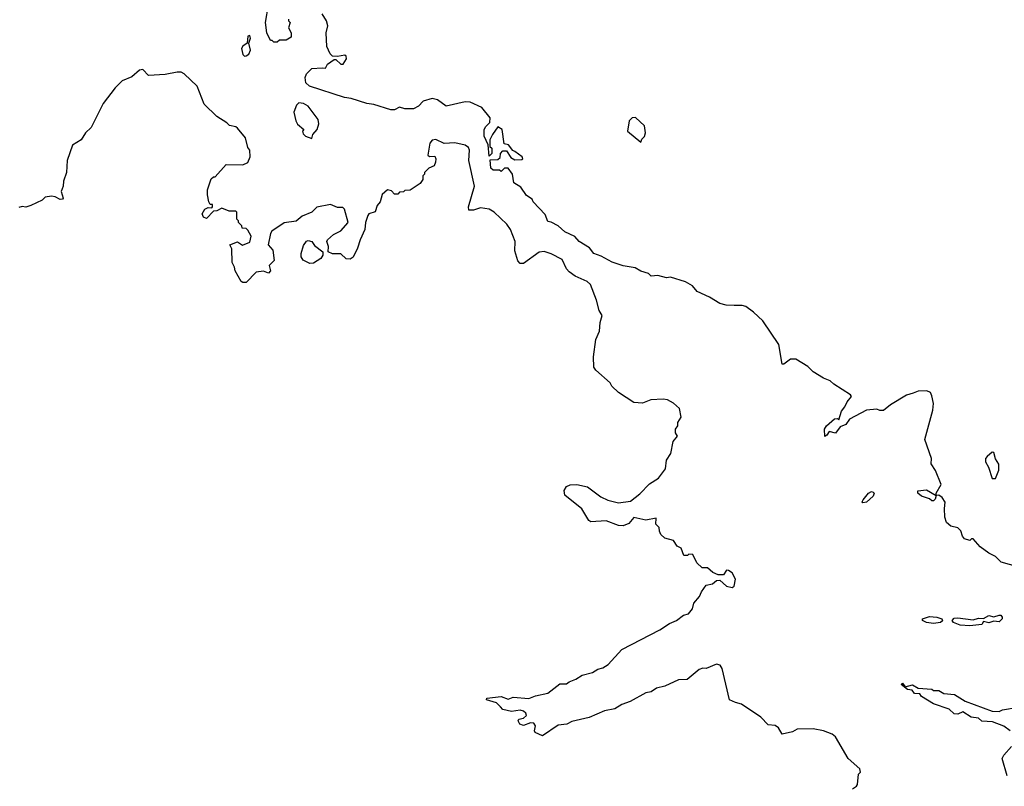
# Model space of a CAD drawing. Extents: x 2293139 to 2515392, y 824115 to 1006937.
# Tile 143 of 256: x 2410830 to 2416545, y 880284 to 884731. Entities that reach past the tile are written whole.
import ezdxf

# ---------------------------------------------------------------- set-up
doc = ezdxf.new("R2010")
doc.units = 0

msp = doc.modelspace()

# ---------------------------------------------------------------- linework, layer by layer
at = {"layer": '0CON10XD'}
for points in [[(2412390, 884735), (2412390, 884725), (2412400, 884715), (2412390, 884685), (2412406.7, 884655), (2412405, 884630), (2412377, 884613), (2412338.3, 884611.7), (2412325, 884600), (2412305, 884600), (2412295, 884610), (2412285, 884610), (2412264.4, 884655), (2412257.1, 884715), (2412273.8, 884815)], [(2412585, 884452.5), (2412605, 884450), (2412617, 884473), (2412655, 884500), (2412665, 884500), (2412695, 884472.5), (2412707, 884473), (2412727.5, 884505), (2412725, 884520), (2412716.4, 884526.4), (2412675, 884517.5), (2412645, 884520), (2412633, 884533), (2412613.8, 884575), (2412608.8, 884655), (2412618.8, 884695), (2412610, 884725), (2412586.2, 884766.2)], [(2412135, 884520), (2412145, 884522.5), (2412159.3, 884530.7), (2412170, 884555), (2412160, 884595), (2412169.2, 884625), (2412165, 884638.8), (2412153.8, 884635), (2412150, 884595), (2412125, 884577.5), (2412117.5, 884565), (2412125, 884530), (2412135, 884520)], [(2414965, 881436.7), (2414977.5, 881445), (2414984.2, 881485), (2414965, 881522), (2414945, 881536.2), (2414932.5, 881537.5), (2414915, 881510), (2414885, 881510), (2414853.9, 881523.9), (2414821.7, 881551.7), (2414791.7, 881551.7), (2414760, 881580), (2414738.3, 881628.3), (2414715, 881630), (2414707, 881623), (2414685, 881622.5), (2414670, 881665), (2414647, 881677), (2414625, 881710), (2414575, 881723.3), (2414552.5, 881745), (2414543.6, 881763.6), (2414542.5, 881785), (2414523.3, 881805), (2414525, 881840), (2414465, 881828), (2414395, 881843.1), (2414365, 881807.5), (2414333.9, 881793.9), (2414305, 881796.2), (2414235, 881824), (2414145, 881817.5), (2414133.3, 881825), (2414092.9, 881892.9), (2413995, 881972.5), (2413990.7, 881999.3), (2414005, 882022.5), (2414025, 882032.5), (2414065, 882033.8), (2414125, 882021.2), (2414203, 881963), (2414244.4, 881944.4), (2414305, 881929.2), (2414375, 881938.5), (2414429.6, 881980.4), (2414485, 882039.2), (2414538.5, 882071.5), (2414579.2, 882125), (2414584.4, 882175.6), (2414610, 882215), (2414623.3, 882285), (2414647.5, 882315), (2414637.5, 882335), (2414637.5, 882355), (2414650, 882375), (2414650, 882395), (2414670, 882425), (2414660, 882475), (2414626.1, 882506.1), (2414590, 882525), (2414565, 882530), (2414493.6, 882526.4), (2414445, 882507.5), (2414395, 882510), (2414305, 882567.5), (2414267.5, 882605), (2414257.5, 882625), (2414175, 882697.5), (2414163.3, 882715), (2414160, 882775), (2414174.6, 882875), (2414195.6, 882925), (2414198.6, 882975), (2414212, 883015), (2414193.8, 883045), (2414178.8, 883105), (2414144.3, 883194.3), (2414123.2, 883213.2), (2414055, 883244.3), (2414018.9, 883268.9), (2414003.1, 883285), (2413979.8, 883339.8), (2413915, 883372.8), (2413875, 883386.1), (2413845, 883382.2), (2413755, 883316), (2413736, 883316), (2413722.2, 883332.2), (2413705, 883390), (2413705.8, 883445), (2413679.6, 883515), (2413657.5, 883545), (2413585, 883613.9), (2413555, 883632), (2413505, 883639.4), (2413465, 883625.8), (2413436.7, 883626.7), (2413436, 883645), (2413470, 883765), (2413437.5, 883915), (2413441.1, 883975), (2413435, 883990), (2413415, 884003.3), (2413355, 884017.5), (2413293.9, 884013.9), (2413245, 884036.7), (2413225, 884032.5), (2413210, 884015), (2413200, 883945), (2413208.3, 883938.3), (2413239.5, 883939.5), (2413246.2, 883925), (2413243.3, 883905), (2413236.7, 883883.3), (2413205, 883870), (2413180, 883845), (2413180, 883835), (2413170, 883825), (2413170, 883805), (2413155, 883780), (2413097, 883743), (2413065, 883740), (2413057, 883733), (2413035, 883730), (2413025, 883720), (2413005, 883720), (2412988.3, 883738.3), (2412965, 883743.3), (2412933.3, 883716.7), (2412923.3, 883675), (2412906, 883654), (2412894, 883616), (2412857.5, 883605), (2412850, 883595), (2412837.1, 883555), (2412833.8, 883515), (2412806.2, 883455), (2412791.2, 883405), (2412765, 883353.3), (2412748.8, 883341.2), (2412725, 883343.8), (2412695, 883372.5), (2412645, 883373.3), (2412620, 883385), (2412622.5, 883415), (2412612.5, 883445), (2412617.5, 883455), (2412652.5, 883485), (2412693.9, 883506.1), (2412735.8, 883555), (2412715, 883632.5), (2412705, 883642.5), (2412675, 883642.5), (2412635, 883660), (2412555, 883643.3), (2412526.1, 883613.9), (2412469.3, 883590.7), (2412435, 883562.5), (2412365, 883552.5), (2412293.3, 883505), (2412285, 883490), (2412272.5, 883425), (2412300, 883395), (2412307.5, 883335), (2412277.5, 883305), (2412286.7, 883275), (2412275, 883260), (2412245, 883272.5), (2412203, 883267), (2412145, 883207.5), (2412125, 883206.7), (2412115, 883212.5), (2412080, 883275), (2412077.5, 883295), (2412063, 883323), (2412061.7, 883401.7), (2412050, 883425), (2412095, 883442.5), (2412123.6, 883423.6), (2412165, 883440), (2412173.3, 883475), (2412155, 883510), (2412145, 883520), (2412121.7, 883521.7), (2412120, 883535), (2412100, 883555), (2412100, 883565), (2412090, 883575), (2412090, 883615), (2412085, 883620), (2412045, 883620), (2412003, 883637), (2411975, 883622.5), (2411955, 883620), (2411915, 883577.5), (2411897.5, 883585), (2411890, 883605), (2411905, 883632.5), (2411925, 883642.5), (2411945, 883640), (2411950, 883645), (2411948.3, 883658.3), (2411935, 883660), (2411927.5, 883675), (2411920, 883715), (2411920, 883745), (2411941.7, 883808.3), (2411955, 883820), (2411965, 883820), (2412028.3, 883891.7), (2412125, 883890), (2412155, 883902.5), (2412167.5, 883935), (2412166.2, 883975), (2412155, 883990), (2412140, 884045), (2412095, 884102.5), (2412085, 884110), (2412047, 884117), (2412033, 884133), (2411975, 884170), (2411901.7, 884241.7), (2411860, 884345), (2411785, 884417.5), (2411766.4, 884426.4), (2411745, 884427.5), (2411675, 884413.3), (2411578.3, 884408.3), (2411545, 884442), (2411525, 884438), (2411480.7, 884399.3), (2411425, 884376.9), (2411385, 884336.8), (2411314.7, 884245), (2411264.3, 884145), (2411245, 884106.2), (2411212, 884075), (2411186.2, 884035), (2411136.1, 884003.9), (2411105.7, 883914.3), (2411102, 883845), (2411084, 883795), (2411083.3, 883765), (2411070, 883735), (2411082.5, 883695), (2411079.3, 883690.7), (2411065, 883687.5), (2411035, 883703.3), (2411015, 883706.7), (2410978.3, 883701.7), (2410960, 883685), (2410895, 883653.3), (2410865, 883643.3), (2410845, 883647.5), (2410825, 883642.5)], [(2416735, 881526.7), (2416527.5, 881585), (2416495, 881616.2), (2416455, 881636.7), (2416405, 881673.3), (2416365, 881720), (2416355, 881720), (2416345, 881710), (2416315, 881720), (2416302.5, 881735), (2416292.5, 881765), (2416275, 881782.5), (2416235, 881792.5), (2416210, 881815), (2416200, 881845), (2416197.5, 881895), (2416203, 881933), (2416185, 881960), (2416165, 881972.5), (2416150, 881970), (2416145, 881950), (2416135, 881940), (2416125, 881940), (2416111.7, 881951.7), (2416065, 881966.2), (2416042.5, 881985), (2416042.5, 881997.5), (2416093.6, 882003.6), (2416150, 881970), (2416150, 881985), (2416178.8, 882035), (2416146.2, 882115), (2416120, 882155), (2416122.5, 882185), (2416083.3, 882295), (2416131.4, 882465), (2416134.2, 882504.2), (2416125, 882550), (2416117.7, 882567.7), (2416095, 882578.8), (2416045, 882576), (2416015.7, 882564.3), (2415977.5, 882552.5), (2415885, 882497.5), (2415845, 882464.2), (2415823.8, 882463.8), (2415805, 882472.5), (2415745, 882466.7), (2415646.2, 882413.8), (2415625, 882382.5), (2415591.7, 882368.3), (2415565, 882332.5), (2415528.3, 882341.7), (2415515, 882320), (2415503, 882313), (2415502.5, 882355), (2415512.5, 882375), (2415560, 882415), (2415576.7, 882416.7), (2415585, 882410), (2415600.3, 882459.7), (2415620, 882485), (2415632.5, 882515), (2415657.5, 882545), (2415653.3, 882555), (2415555, 882616), (2415535, 882636), (2415495, 882651.4), (2415435, 882688.8), (2415405, 882718.8), (2415335, 882761.2), (2415305, 882761.2), (2415265, 882732.5), (2415255, 882732.5), (2415236.3, 882846.3), (2415144.1, 882984.1), (2415090, 883035), (2415045, 883067.5), (2415023.6, 883073.6), (2414976.8, 883073.2), (2414930, 883075), (2414893.3, 883085), (2414835, 883120.8), (2414762.5, 883155), (2414735, 883187.5), (2414695, 883210), (2414608.3, 883238.3), (2414585, 883233.8), (2414535, 883246.7), (2414495, 883243.3), (2414479.2, 883259.2), (2414435, 883273.3), (2414401.7, 883291.7), (2414333, 883303), (2414270, 883325), (2414205, 883360), (2414163.3, 883375), (2414137.5, 883407.5), (2414077.5, 883445), (2414053, 883473), (2413995, 883501.2), (2413955, 883536.2), (2413915, 883557.5), (2413895, 883560), (2413880.7, 883600.7), (2413810, 883675), (2413805, 883690), (2413771.7, 883711.7), (2413739.3, 883759.3), (2413697.5, 883785), (2413690, 883835), (2413665, 883870), (2413645, 883870), (2413625, 883850), (2413615, 883857.5), (2413578.3, 883858.3), (2413565, 883870), (2413561.7, 883918.3), (2413605, 883920), (2413618.3, 883931.7), (2413620, 883955), (2413635, 883970), (2413655, 883970), (2413681.7, 883931.7), (2413705, 883917.5), (2413745, 883920), (2413750, 883925), (2413747.5, 883935), (2413705, 883967.5), (2413693.3, 883973.3), (2413667.5, 884005), (2413641.7, 884011.7), (2413630, 884095), (2413605, 884110), (2413573.9, 884066.1), (2413560, 884035), (2413558.3, 884008.3), (2413560, 883995), (2413570, 883985), (2413570, 883955), (2413555, 883940), (2413550, 884005), (2413526.2, 884055), (2413526.4, 884093.6), (2413535, 884112.5), (2413560, 884135), (2413561.7, 884161.7), (2413512.3, 884222.3), (2413445, 884252.9), (2413415, 884254.3), (2413305, 884228.8), (2413255, 884267.1), (2413225, 884273.3), (2413171.1, 884258.9), (2413145, 884230), (2413116.4, 884213.6), (2413065, 884213.3), (2413035, 884223.3), (2413005, 884207.5), (2412985, 884207.5), (2412885, 884239.4), (2412845.4, 884244.6), (2412755, 884273.6), (2412715, 884280.5), (2412512.5, 884345), (2412491.2, 884365), (2412486.7, 884395), (2412495, 884417.5), (2412525, 884447.5), (2412585, 884452.5)], [(2412525, 884042.5), (2412532.5, 884065), (2412557.5, 884095), (2412567, 884127), (2412561.7, 884151.7), (2412505, 884228.8), (2412477.5, 884245), (2412450.8, 884249.2), (2412436.7, 884235), (2412422, 884195), (2412433.6, 884143.6), (2412442.5, 884125), (2412480, 884095), (2412472.5, 884085), (2412475, 884070), (2412490, 884055), (2412525, 884042.5)], [(2414435, 884020), (2414441.7, 884038.3), (2414457, 884053), (2414462.5, 884075), (2414456.7, 884115), (2414405, 884163.3), (2414385, 884162.5), (2414367.5, 884145), (2414357.5, 884085), (2414435, 884020)], [(2412515, 883316.7), (2412476.4, 883336.4), (2412463.3, 883355), (2412463.3, 883375), (2412478.3, 883421.7), (2412494.3, 883445.7), (2412505, 883451.2), (2412525, 883443.8), (2412541.7, 883421.7), (2412590, 883385), (2412590, 883365), (2412577.5, 883345), (2412535, 883318.8), (2412515, 883316.7)], [(2416495, 882070), (2416513, 882117), (2416513, 882153), (2416494.1, 882184.1), (2416485, 882220), (2416475, 882222.5), (2416445, 882197.5), (2416436.7, 882185), (2416436.4, 882166.4), (2416453.3, 882135), (2416475, 882070), (2416495, 882070)], [(2415725, 881927.5), (2415720, 881935), (2415726.7, 881945), (2415756.7, 881985), (2415775, 881993.8), (2415785, 881990), (2415790, 881985), (2415785, 881966.7), (2415745, 881932), (2415725, 881927.5)], [(2415665, 880270), (2415687.5, 880285), (2415692.5, 880295), (2415700, 880355), (2415710, 880365), (2415707.5, 880385), (2415640, 880445), (2415565, 880570), (2415546.1, 880586.1), (2415495, 880606.2), (2415435, 880616.7), (2415343.9, 880616.1), (2415315, 880600), (2415256.7, 880586.7), (2415235, 880623.3), (2415215, 880636.2), (2415175, 880640), (2415132.5, 880685), (2415019.7, 880759.7), (2414985, 880770), (2414950, 880785), (2414907, 880967), (2414896.4, 880986.4), (2414875, 880992.5), (2414815, 880968), (2414795, 880968.6), (2414775, 880960.6), (2414705, 880904.3), (2414655, 880900.8), (2414575, 880863.8), (2414526.1, 880853.9), (2414495, 880832.5), (2414465, 880826.2), (2414373.5, 880776.5), (2414325, 880758.9), (2414285, 880733.3), (2414225, 880721.5), (2414136.6, 880683.4), (2414035, 880660), (2414006.4, 880643.6), (2413955, 880638.8), (2413865, 880576.7), (2413822.5, 880595), (2413818.8, 880605), (2413824.2, 880635), (2413815, 880650.8), (2413795, 880652.5), (2413755, 880636.7), (2413732.5, 880645), (2413723.9, 880663.9), (2413727, 880673), (2413755, 880679.4), (2413771.9, 880695), (2413768, 880708), (2413755, 880720), (2413735, 880725.8), (2413685, 880717.5), (2413635, 880728.8), (2413620, 880745), (2413597.1, 880767.1), (2413539.2, 880785), (2413542.5, 880795), (2413625, 880804), (2413665, 880788.6), (2413695, 880801.3), (2413785, 880793.1), (2413825, 880809.1), (2413895, 880823.9), (2413965, 880877.5), (2414005, 880877.5), (2414019.3, 880890.7), (2414057.5, 880905), (2414095, 880928.8), (2414155, 880943.8), (2414185, 880963.3), (2414215, 880971.2), (2414245, 880990), (2414325, 881076.9), (2414545, 881191.9), (2414601.1, 881228.9), (2414642, 881245), (2414683.6, 881276.4), (2414712.5, 881285), (2414736.1, 881313.9), (2414743.9, 881346.1), (2414775.5, 881384.5), (2414787.3, 881412.7), (2414815, 881450), (2414850.7, 881459.3), (2414875, 881477.5), (2414895, 881480), (2414932.5, 881445), (2414965, 881436.7)], [(2416135, 881229.2), (2416094.1, 881234.1), (2416070, 881245), (2416070, 881255), (2416111.7, 881268.3), (2416154.2, 881264.2), (2416182.5, 881255), (2416187, 881243), (2416175, 881233.3), (2416135, 881229.2)], [(2416345, 881214.2), (2416288.8, 881218.8), (2416250, 881235), (2416242.5, 881245), (2416255, 881258.8), (2416275, 881261.2), (2416365, 881248.8), (2416395, 881260), (2416425, 881257.5), (2416455, 881273.8), (2416485, 881267.5), (2416515, 881277.5), (2416526.2, 881276.2), (2416533.3, 881265), (2416533.3, 881255), (2416515, 881238.8), (2416485, 881242.5), (2416455, 881232), (2416425, 881240), (2416415, 881223.3), (2416345, 881214.2)], [(2416580, 880605), (2416543.1, 880633.1), (2416477.5, 880657.5), (2416415, 880661.9), (2416395, 880678.8), (2416353.8, 880685), (2416305, 880716.2), (2416275, 880701.9), (2416255, 880704.3), (2416225, 880732), (2416135, 880763.1), (2416064.6, 880804.6), (2416055, 880820), (2416025, 880822), (2416010.7, 880840.7), (2415983.3, 880845), (2415947.5, 880875), (2415955, 880882.5), (2415970, 880860), (2416011.7, 880871.7), (2416045, 880853.3), (2416125, 880847.5), (2416135, 880840), (2416165, 880840), (2416195, 880822.5), (2416257, 880817), (2416317.5, 880777.5), (2416475, 880720), (2416515, 880717.5), (2416535, 880727.5), (2416625, 880743.3)], [(2416561.2, 880345), (2416533.3, 880445), (2416543.3, 880465), (2416586.2, 880515)]]:
    msp.add_lwpolyline(points, dxfattribs=at)

doc.saveas('drawing.dxf')
